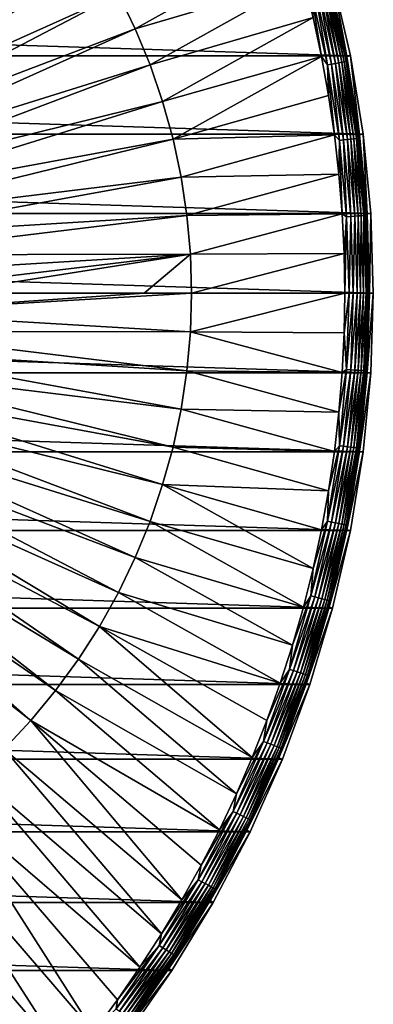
# Model space of a CAD drawing. Header units: metres. Extents: x -258 to 72, y -72 to 102.
# Tile 235 of 256: x 52 to 72, y -42 to 16. Entities that reach past the tile are written whole.
import ezdxf

# ---------------------------------------------------------------- set-up
doc = ezdxf.new("R2010")
doc.units = ezdxf.units.M
doc.layers.add('solid_FREESTAND_ASM_SW0005', color=7, linetype='CONTINUOUS')

msp = doc.modelspace()

# ---------------------------------------------------------------- linework, layer by layer
at = {"layer": 'solid_FREESTAND_ASM_SW0005'}
for points in [[(52.530647, 24.958729, -872.711243), (50.985516, 26.621679, -872.692688), (37.545288, 13.210329, -872.261536)], [(52.530647, 24.958729, -872.711243), (37.545288, 13.210329, -872.261536), (38.306499, 12.382308, -872.27063)], [(53.973465, 23.206257, -872.728516), (52.530647, 24.958729, -872.711243), (38.306499, 12.382308, -872.27063)], [(53.973465, 23.206257, -872.728516), (38.306499, 12.382308, -872.27063), (39.017155, 11.510502, -872.279175)], [(55.3088, 21.370552, -872.744568), (53.973465, 23.206257, -872.728516), (39.017155, 11.510502, -872.279175)], [(55.3088, 21.370552, -872.744568), (39.017155, 11.510502, -872.279175), (39.67474, 10.597993, -872.287109)], [(56.531853, 19.458199, -872.759277), (55.3088, 21.370552, -872.744568), (39.67474, 10.597993, -872.287109)], [(58.624012, 15.431227, -872.784363), (67.786209, 20.564095, -873.1203), (57.638248, 17.476053, -872.772522)], [(58.624012, 15.431227, -872.784363), (68.422791, 18.335016, -873.1203), (67.786209, 20.564095, -873.1203)], [(56.531853, 19.458199, -872.759277), (39.67474, 10.597993, -872.287109), (40.276928, 9.648009, -872.294312)], [(57.638248, 17.476053, -872.772522), (56.531853, 19.458199, -872.759277), (40.276928, 9.648009, -872.294312)], [(71.163025, 13.859069, -887), (-71.163025, 13.859081, -887), (-70.128845, 18.390072, -887)], [(71.163025, 13.859069, -887), (-70.128845, 18.390072, -887), (70.128853, 18.390057, -887)], [(59.485607, 13.331054, -872.794739), (68.422791, 18.335016, -873.1203), (58.624012, 15.431227, -872.784363)], [(59.485607, 13.331054, -872.794739), (68.986092, 16.086332, -873.1203), (68.422791, 18.335016, -873.1203)], [(69.309006, 17.795528, -873.334106), (70.289627, 13.408463, -873.334106), (69.507523, 17.846498, -873.482361)], [(69.507523, 17.846498, -873.482361), (70.490952, 13.446868, -873.482361), (69.679085, 17.890549, -873.662903)], [(70.289627, 13.408463, -873.334106), (70.490952, 13.446868, -873.482361), (69.507523, 17.846498, -873.482361)], [(69.679085, 17.890549, -873.662903), (70.664948, 13.48006, -873.662903), (69.818832, 17.92643, -873.870667)], [(70.490952, 13.446868, -873.482361), (70.664948, 13.48006, -873.662903), (69.679085, 17.890549, -873.662903)], [(69.818832, 17.92643, -873.870667), (70.806671, 13.507094, -873.870667), (69.922775, 17.953117, -874.099731)], [(70.664948, 13.48006, -873.662903), (70.806671, 13.507094, -873.870667), (69.818832, 17.92643, -873.870667)], [(70.128853, 18.390057, -887), (69.919395, 18.33503, -874.593201), (70.95047, 13.817608, -874.593201)], [(69.987968, 17.969856, -874.343506), (70.95047, 13.817608, -874.593201), (69.919395, 18.33503, -874.593201)], [(69.922775, 17.953117, -874.099731), (70.912086, 13.527204, -874.099731), (69.987968, 17.969856, -874.343506)], [(70.806671, 13.507094, -873.870667), (70.912086, 13.527204, -874.099731), (69.922775, 17.953117, -874.099731)], [(69.987968, 17.969856, -874.343506), (70.978203, 13.539816, -874.343506), (70.95047, 13.817608, -874.593201)], [(70.912086, 13.527204, -874.099731), (70.978203, 13.539816, -874.343506), (69.987968, 17.969856, -874.343506)], [(71.163025, 13.859069, -887), (70.128853, 18.390057, -887), (70.95047, 13.817608, -874.593201)], [(57.638248, 17.476053, -872.772522), (40.276928, 9.648009, -872.294312), (40.821587, 8.663909, -872.300842)], [(58.624012, 15.431227, -872.784363), (57.638248, 17.476053, -872.772522), (40.821587, 8.663909, -872.300842)], [(68.854324, 17.678785, -873.150452), (69.828514, 13.320501, -873.150452), (69.089188, 17.739088, -873.222473)], [(69.475517, 13.820427, -873.1203), (69.828514, 13.320501, -873.150452), (68.854324, 17.678785, -873.150452)], [(68.986092, 16.086332, -873.1203), (69.475517, 13.820427, -873.1203), (68.854324, 17.678785, -873.150452)], [(69.089188, 17.739088, -873.222473), (70.066704, 13.365938, -873.222473), (69.309006, 17.795528, -873.334106)], [(69.828514, 13.320501, -873.150452), (70.066704, 13.365938, -873.222473), (69.089188, 17.739088, -873.222473)], [(70.066704, 13.365938, -873.222473), (70.289627, 13.408463, -873.334106), (69.309006, 17.795528, -873.334106)], [(60.219948, 11.183066, -872.803528), (68.986092, 16.086332, -873.1203), (59.485607, 13.331054, -872.794739)], [(60.219948, 11.183066, -872.803528), (69.475517, 13.820427, -873.1203), (68.986092, 16.086332, -873.1203)], [(58.624012, 15.431227, -872.784363), (40.821587, 8.663909, -872.300842), (41.306793, 7.649173, -872.306702)], [(59.485607, 13.331054, -872.794739), (58.624012, 15.431227, -872.784363), (41.306793, 7.649173, -872.306702)], [(71.904762, 9.271173, -887), (-71.904762, 9.271183, -887), (-71.163025, 13.859081, -887)], [(71.904762, 9.271173, -887), (-71.163025, 13.859081, -887), (71.163025, 13.859069, -887)], [(60.824394, 8.994968, -872.810791), (69.475517, 13.820427, -873.1203), (60.219948, 11.183066, -872.803528)], [(60.824394, 8.994968, -872.810791), (69.890533, 11.539701, -873.1203), (69.475517, 13.820427, -873.1203)], [(69.475517, 13.820427, -873.1203), (69.890533, 11.539701, -873.1203), (69.828514, 13.320501, -873.150452)], [(71.163025, 13.859069, -887), (70.95047, 13.817608, -874.593201), (71.689995, 9.243405, -874.593201)], [(70.978203, 13.539816, -874.343506), (71.689995, 9.243405, -874.593201), (70.95047, 13.817608, -874.593201)], [(71.904762, 9.271173, -887), (71.163025, 13.859069, -887), (71.689995, 9.243405, -874.593201)], [(59.485607, 13.331054, -872.794739), (41.306793, 7.649173, -872.306702), (41.730835, 6.607389, -872.311768)], [(60.219948, 11.183066, -872.803528), (59.485607, 13.331054, -872.794739), (41.730835, 6.607389, -872.311768)], [(69.828514, 13.320501, -873.150452), (70.527122, 8.909648, -873.150452), (70.066704, 13.365938, -873.222473)], [(70.230698, 9.246629, -873.1203), (70.527122, 8.909648, -873.150452), (69.828514, 13.320501, -873.150452)], [(69.890533, 11.539701, -873.1203), (70.230698, 9.246629, -873.1203), (69.828514, 13.320501, -873.150452)], [(70.066704, 13.365938, -873.222473), (70.7677, 8.940039, -873.222473), (70.289627, 13.408463, -873.334106)], [(70.527122, 8.909648, -873.150452), (70.7677, 8.940039, -873.222473), (70.066704, 13.365938, -873.222473)], [(70.289627, 13.408463, -873.334106), (70.992851, 8.968483, -873.334106), (70.490952, 13.446868, -873.482361)], [(70.7677, 8.940039, -873.222473), (70.992851, 8.968483, -873.334106), (70.289627, 13.408463, -873.334106)], [(70.490952, 13.446868, -873.482361), (71.19619, 8.99417, -873.482361), (70.664948, 13.48006, -873.662903)], [(70.992851, 8.968483, -873.334106), (71.19619, 8.99417, -873.482361), (70.490952, 13.446868, -873.482361)], [(70.664948, 13.48006, -873.662903), (71.371925, 9.016371, -873.662903), (70.806671, 13.507094, -873.870667)], [(71.19619, 8.99417, -873.482361), (71.371925, 9.016371, -873.662903), (70.664948, 13.48006, -873.662903)], [(70.806671, 13.507094, -873.870667), (71.515068, 9.034454, -873.870667), (70.912086, 13.527204, -874.099731)], [(71.371925, 9.016371, -873.662903), (71.515068, 9.034454, -873.870667), (70.806671, 13.507094, -873.870667)], [(70.912086, 13.527204, -874.099731), (71.621536, 9.047904, -874.099731), (70.978203, 13.539816, -874.343506)], [(71.515068, 9.034454, -873.870667), (71.621536, 9.047904, -874.099731), (70.912086, 13.527204, -874.099731)], [(70.978203, 13.539816, -874.343506), (71.688316, 9.05634, -874.343506), (71.689995, 9.243405, -874.593201)], [(71.621536, 9.047904, -874.099731), (71.688316, 9.05634, -874.343506), (70.978203, 13.539816, -874.343506)], [(60.824394, 8.994968, -872.810791), (70.230698, 9.246629, -873.1203), (69.890533, 11.539701, -873.1203)], [(60.219948, 11.183066, -872.803528), (41.730835, 6.607389, -872.311768), (42.092205, 5.542241, -872.316101)], [(60.824394, 8.994968, -872.810791), (60.219948, 11.183066, -872.803528), (42.092205, 5.542241, -872.316101)], [(72.351036, 4.645118, -887), (-72.351036, 4.645123, -887), (-71.904762, 9.271183, -887)], [(72.351036, 4.645118, -887), (-71.904762, 9.271183, -887), (71.904762, 9.271173, -887)], [(61.296783, 6.774608, -872.816467), (70.230698, 9.246629, -873.1203), (60.824394, 8.994968, -872.810791)], [(61.296783, 6.774608, -872.816467), (70.495651, 6.943641, -873.1203), (70.230698, 9.246629, -873.1203)], [(70.230698, 9.246629, -873.1203), (70.495651, 6.943641, -873.1203), (70.527122, 8.909648, -873.150452)], [(71.688316, 9.05634, -874.343506), (72.134926, 4.631221, -874.593201), (71.689995, 9.243405, -874.593201)], [(71.904762, 9.271173, -887), (71.689995, 9.243405, -874.593201), (72.134926, 4.631221, -874.593201)], [(72.351036, 4.645118, -887), (71.904762, 9.271173, -887), (72.134926, 4.631221, -874.593201)], [(60.824394, 8.994968, -872.810791), (42.092205, 5.542241, -872.316101), (42.389633, 4.457494, -872.319702)], [(61.296783, 6.774608, -872.816467), (60.824394, 8.994968, -872.810791), (42.389633, 4.457494, -872.319702)], [(70.495651, 6.943641, -873.1203), (70.685112, 4.633225, -873.1203), (70.527122, 8.909648, -873.150452)], [(70.527122, 8.909648, -873.150452), (70.947395, 4.463632, -873.150452), (70.7677, 8.940039, -873.222473)], [(70.685112, 4.633225, -873.1203), (70.947395, 4.463632, -873.150452), (70.527122, 8.909648, -873.150452)], [(70.7677, 8.940039, -873.222473), (71.1894, 4.478858, -873.222473), (70.992851, 8.968483, -873.334106)], [(70.947395, 4.463632, -873.150452), (71.1894, 4.478858, -873.222473), (70.7677, 8.940039, -873.222473)], [(70.992851, 8.968483, -873.334106), (71.415901, 4.493108, -873.334106), (71.19619, 8.99417, -873.482361)], [(71.1894, 4.478858, -873.222473), (71.415901, 4.493108, -873.334106), (70.992851, 8.968483, -873.334106)], [(71.19619, 8.99417, -873.482361), (71.620453, 4.505977, -873.482361), (71.371925, 9.016371, -873.662903)], [(71.415901, 4.493108, -873.334106), (71.620453, 4.505977, -873.482361), (71.19619, 8.99417, -873.482361)], [(71.371925, 9.016371, -873.662903), (71.797234, 4.517099, -873.662903), (71.515068, 9.034454, -873.870667)], [(71.620453, 4.505977, -873.482361), (71.797234, 4.517099, -873.662903), (71.371925, 9.016371, -873.662903)], [(71.515068, 9.034454, -873.870667), (71.941223, 4.526158, -873.870667), (71.621536, 9.047904, -874.099731)], [(71.797234, 4.517099, -873.662903), (71.941223, 4.526158, -873.870667), (71.515068, 9.034454, -873.870667)], [(71.621536, 9.047904, -874.099731), (72.048332, 4.532897, -874.099731), (71.688316, 9.05634, -874.343506)], [(71.941223, 4.526158, -873.870667), (72.048332, 4.532897, -874.099731), (71.621536, 9.047904, -874.099731)], [(71.688316, 9.05634, -874.343506), (72.115509, 4.537123, -874.343506), (72.134926, 4.631221, -874.593201)], [(72.048332, 4.532897, -874.099731), (72.115509, 4.537123, -874.343506), (71.688316, 9.05634, -874.343506)], [(61.635422, 4.52995, -872.820496), (70.495651, 6.943641, -873.1203), (61.296783, 6.774608, -872.816467)], [(61.635422, 4.52995, -872.820496), (70.685112, 4.633225, -873.1203), (70.495651, 6.943641, -873.1203)], [(61.296783, 6.774608, -872.816467), (42.389633, 4.457494, -872.319702), (42.622063, 3.356986, -872.322449)], [(61.635422, 4.52995, -872.820496), (61.296783, 6.774608, -872.816467), (42.622063, 3.356986, -872.322449)], [(-72.351036, 4.645123, -887), (72.5, 0, -887), (-72.5, 0, -887)], [(72.351036, 4.645118, -887), (72.5, 0, -887), (-72.351036, 4.645123, -887)], [(61.839092, 2.269044, -872.822998), (70.685112, 4.633225, -873.1203), (61.635422, 4.52995, -872.820496)], [(61.839092, 2.269044, -872.822998), (70.798859, 2.317863, -873.1203), (70.685112, 4.633225, -873.1203)], [(70.685112, 4.633225, -873.1203), (70.798859, 2.317863, -873.1203), (70.947395, 4.463632, -873.150452)], [(72.115509, 4.537123, -874.343506), (72.258087, 0, -874.343506), (72.134926, 4.631221, -874.593201)], [(72.351036, 4.645118, -887), (72.134926, 4.631221, -874.593201), (72.28344, 0, -874.593201)], [(72.258087, 0, -874.343506), (72.28344, 0, -874.593201), (72.134926, 4.631221, -874.593201)], [(72.351036, 4.645118, -887), (72.28344, 0, -874.593201), (72.5, 0, -887)], [(61.635422, 4.52995, -872.820496), (42.622063, 3.356986, -872.322449), (42.788673, 2.244607, -872.324463)], [(61.839092, 2.269044, -872.822998), (61.635422, 4.52995, -872.820496), (42.788673, 2.244607, -872.324463)], [(70.798859, 2.317863, -873.1203), (70.836792, 0, -873.1203), (70.947395, 4.463632, -873.150452)], [(70.947395, 4.463632, -873.150452), (70.836792, 0, -873.1203), (71.087669, 0, -873.150452)], [(70.947395, 4.463632, -873.150452), (71.087669, 0, -873.150452), (71.1894, 4.478858, -873.222473)], [(71.1894, 4.478858, -873.222473), (71.087669, 0, -873.150452), (71.330154, 0, -873.222473)], [(71.1894, 4.478858, -873.222473), (71.330154, 0, -873.222473), (71.415901, 4.493108, -873.334106)], [(71.415901, 4.493108, -873.334106), (71.330154, 0, -873.222473), (71.557098, 0, -873.334106)], [(71.415901, 4.493108, -873.334106), (71.557098, 0, -873.334106), (71.620453, 4.505977, -873.482361)], [(71.620453, 4.505977, -873.482361), (71.557098, 0, -873.334106), (71.762054, 0, -873.482361)], [(71.620453, 4.505977, -873.482361), (71.762054, 0, -873.482361), (71.797234, 4.517099, -873.662903)], [(71.797234, 4.517099, -873.662903), (71.762054, 0, -873.482361), (71.939186, 0, -873.662903)], [(71.797234, 4.517099, -873.662903), (71.939186, 0, -873.662903), (71.941223, 4.526158, -873.870667)], [(71.941223, 4.526158, -873.870667), (71.939186, 0, -873.662903), (72.083466, 0, -873.870667)], [(71.941223, 4.526158, -873.870667), (72.083466, 0, -873.870667), (72.048332, 4.532897, -874.099731)], [(72.048332, 4.532897, -874.099731), (72.190781, 0, -874.099731), (72.115509, 4.537123, -874.343506)], [(72.048332, 4.532897, -874.099731), (72.083466, 0, -873.870667), (72.190781, 0, -874.099731)], [(72.115509, 4.537123, -874.343506), (72.190781, 0, -874.099731), (72.258087, 0, -874.343506)], [(61.907055, 0, -872.823792), (70.798859, 2.317863, -873.1203), (61.839092, 2.269044, -872.822998)], [(61.907055, 0, -872.823792), (70.836792, 0, -873.1203), (70.798859, 2.317863, -873.1203)], [(61.839092, 2.269044, -872.822998), (42.788673, 2.244607, -872.324463), (42.888874, 1.124291, -872.325684)], [(61.839092, 2.269044, -872.822998), (42.888874, 1.124291, -872.325684), (42.922314, 0, -872.32605)], [(47.426506, 0, -872.427856), (61.839092, 2.269044, -872.822998), (42.922314, 0, -872.32605)], [(47.426506, 0, -872.427856), (59.132717, 0, -872.739807), (61.839092, 2.269044, -872.822998)], [(59.132717, 0, -872.739807), (61.907055, 0, -872.823792), (61.839092, 2.269044, -872.822998)], [(72.351036, -4.645123, -887), (-72.5, 0, -887), (72.5, 0, -887)], [(72.351036, -4.645123, -887), (-72.351036, -4.645118, -887), (-72.5, 0, -887)], [(61.839066, -2.269107, -872.822998), (70.798874, -2.317452, -873.1203), (70.836792, 0, -873.1203)], [(61.839066, -2.269107, -872.822998), (70.836792, 0, -873.1203), (61.907055, 0, -872.823792)], [(70.798874, -2.317452, -873.1203), (70.947395, -4.463632, -873.150452), (71.087669, 0, -873.150452)], [(70.836792, 0, -873.1203), (70.798874, -2.317452, -873.1203), (71.087669, 0, -873.150452)], [(70.947395, -4.463632, -873.150452), (71.1894, -4.478858, -873.222473), (71.330154, 0, -873.222473)], [(71.087669, 0, -873.150452), (70.947395, -4.463632, -873.150452), (71.330154, 0, -873.222473)], [(71.1894, -4.478858, -873.222473), (71.415901, -4.493108, -873.334106), (71.557098, 0, -873.334106)], [(71.330154, 0, -873.222473), (71.1894, -4.478858, -873.222473), (71.557098, 0, -873.334106)], [(71.415901, -4.493108, -873.334106), (71.620453, -4.505977, -873.482361), (71.762054, 0, -873.482361)], [(71.557098, 0, -873.334106), (71.415901, -4.493108, -873.334106), (71.762054, 0, -873.482361)], [(71.620453, -4.505977, -873.482361), (71.797234, -4.517099, -873.662903), (71.939186, 0, -873.662903)], [(71.762054, 0, -873.482361), (71.620453, -4.505977, -873.482361), (71.939186, 0, -873.662903)], [(71.797234, -4.517099, -873.662903), (71.941223, -4.526158, -873.870667), (72.083466, 0, -873.870667)], [(71.939186, 0, -873.662903), (71.797234, -4.517099, -873.662903), (72.083466, 0, -873.870667)], [(71.941223, -4.526158, -873.870667), (72.048332, -4.532897, -874.099731), (72.190781, 0, -874.099731)], [(72.083466, 0, -873.870667), (71.941223, -4.526158, -873.870667), (72.190781, 0, -874.099731)], [(72.048332, -4.532897, -874.099731), (72.115509, -4.537123, -874.343506), (72.258087, 0, -874.343506)], [(72.190781, 0, -874.099731), (72.048332, -4.532897, -874.099731), (72.258087, 0, -874.343506)], [(72.115509, -4.537123, -874.343506), (72.134926, -4.631216, -874.593201), (72.28344, 0, -874.593201)], [(72.258087, 0, -874.343506), (72.115509, -4.537123, -874.343506), (72.28344, 0, -874.593201)], [(72.134926, -4.631216, -874.593201), (72.5, 0, -887), (72.28344, 0, -874.593201)], [(42.888874, -1.124293, -872.325684), (61.907055, 0, -872.823792), (59.132717, 0, -872.739807)], [(42.888874, -1.124293, -872.325684), (61.839066, -2.269107, -872.822998), (61.907055, 0, -872.823792)], [(42.888874, -1.124293, -872.325684), (59.132717, 0, -872.739807), (47.426506, 0, -872.427856)], [(72.134926, -4.631216, -874.593201), (72.351036, -4.645123, -887), (72.5, 0, -887)], [(42.888874, -1.124293, -872.325684), (42.78867, -2.24461, -872.324463), (61.839066, -2.269107, -872.822998)], [(42.78867, -2.24461, -872.324463), (42.622059, -3.35699, -872.322449), (61.635384, -4.530074, -872.820496)], [(42.78867, -2.24461, -872.324463), (61.635384, -4.530074, -872.820496), (61.839066, -2.269107, -872.822998)], [(61.839066, -2.269107, -872.822998), (61.635384, -4.530074, -872.820496), (70.685181, -4.632136, -873.1203)], [(61.839066, -2.269107, -872.822998), (70.685181, -4.632136, -873.1203), (70.798874, -2.317452, -873.1203)], [(70.798874, -2.317452, -873.1203), (70.685181, -4.632136, -873.1203), (70.947395, -4.463632, -873.150452)], [(42.622059, -3.35699, -872.322449), (42.389629, -4.4575, -872.319702), (61.29673, -6.774793, -872.816467)], [(42.622059, -3.35699, -872.322449), (61.29673, -6.774793, -872.816467), (61.635384, -4.530074, -872.820496)], [(42.389629, -4.4575, -872.319702), (42.092201, -5.542247, -872.316101), (60.824314, -8.995211, -872.810791)], [(42.389629, -4.4575, -872.319702), (60.824314, -8.995211, -872.810791), (61.29673, -6.774793, -872.816467)], [(61.635384, -4.530074, -872.820496), (61.29673, -6.774793, -872.816467), (70.495834, -6.94183, -873.1203)], [(61.635384, -4.530074, -872.820496), (70.495834, -6.94183, -873.1203), (70.685181, -4.632136, -873.1203)], [(70.495834, -6.94183, -873.1203), (70.527122, -8.909648, -873.150452), (70.947395, -4.463632, -873.150452)], [(70.685181, -4.632136, -873.1203), (70.495834, -6.94183, -873.1203), (70.947395, -4.463632, -873.150452)], [(70.947395, -4.463632, -873.150452), (70.527122, -8.909648, -873.150452), (71.1894, -4.478858, -873.222473)], [(70.527122, -8.909648, -873.150452), (70.7677, -8.940039, -873.222473), (71.1894, -4.478858, -873.222473)], [(71.1894, -4.478858, -873.222473), (70.7677, -8.940039, -873.222473), (71.415901, -4.493108, -873.334106)], [(70.7677, -8.940039, -873.222473), (70.992851, -8.968483, -873.334106), (71.415901, -4.493108, -873.334106)], [(71.415901, -4.493108, -873.334106), (70.992851, -8.968483, -873.334106), (71.620453, -4.505977, -873.482361)], [(70.992851, -8.968483, -873.334106), (71.19619, -8.99417, -873.482361), (71.620453, -4.505977, -873.482361)], [(71.620453, -4.505977, -873.482361), (71.19619, -8.99417, -873.482361), (71.797234, -4.517099, -873.662903)], [(71.19619, -8.99417, -873.482361), (71.371925, -9.016371, -873.662903), (71.797234, -4.517099, -873.662903)], [(71.797234, -4.517099, -873.662903), (71.371925, -9.016371, -873.662903), (71.941223, -4.526158, -873.870667)], [(71.371925, -9.016371, -873.662903), (71.515068, -9.034454, -873.870667), (71.941223, -4.526158, -873.870667)], [(71.941223, -4.526158, -873.870667), (71.515068, -9.034454, -873.870667), (72.048332, -4.532897, -874.099731)], [(71.515068, -9.034454, -873.870667), (71.621536, -9.047904, -874.099731), (72.048332, -4.532897, -874.099731)], [(72.048332, -4.532897, -874.099731), (71.621536, -9.047904, -874.099731), (72.115509, -4.537123, -874.343506)], [(71.621536, -9.047904, -874.099731), (71.688316, -9.05634, -874.343506), (72.115509, -4.537123, -874.343506)], [(72.115509, -4.537123, -874.343506), (71.688316, -9.05634, -874.343506), (72.134926, -4.631216, -874.593201)], [(71.904762, -9.271183, -887), (-71.904762, -9.271173, -887), (-72.351036, -4.645118, -887)], [(72.351036, -4.645123, -887), (71.904762, -9.271183, -887), (-72.351036, -4.645118, -887)], [(71.688316, -9.05634, -874.343506), (71.689995, -9.243401, -874.593201), (72.134926, -4.631216, -874.593201)], [(72.134926, -4.631216, -874.593201), (71.689995, -9.243401, -874.593201), (72.351036, -4.645123, -887)], [(71.689995, -9.243401, -874.593201), (71.904762, -9.271183, -887), (72.351036, -4.645123, -887)], [(42.092201, -5.542247, -872.316101), (41.730827, -6.607397, -872.311768), (60.219833, -11.183365, -872.803528)], [(42.092201, -5.542247, -872.316101), (60.219833, -11.183365, -872.803528), (60.824314, -8.995211, -872.810791)], [(41.730827, -6.607397, -872.311768), (41.306786, -7.649182, -872.306702), (59.485451, -13.331405, -872.794739)], [(41.730827, -6.607397, -872.311768), (59.485451, -13.331405, -872.794739), (60.219833, -11.183365, -872.803528)], [(61.29673, -6.774793, -872.816467), (60.824314, -8.995211, -872.810791), (70.23101, -9.244282, -873.1203)], [(61.29673, -6.774793, -872.816467), (70.23101, -9.244282, -873.1203), (70.495834, -6.94183, -873.1203)], [(70.495834, -6.94183, -873.1203), (70.23101, -9.244282, -873.1203), (70.527122, -8.909648, -873.150452)], [(41.306786, -7.649182, -872.306702), (40.821579, -8.663919, -872.300842), (58.62381, -15.431625, -872.784363)], [(41.306786, -7.649182, -872.306702), (58.62381, -15.431625, -872.784363), (59.485451, -13.331405, -872.794739)], [(40.821579, -8.663919, -872.300842), (40.276917, -9.64802, -872.294312), (57.637993, -17.476496, -872.772522)], [(40.821579, -8.663919, -872.300842), (57.637993, -17.476496, -872.772522), (58.62381, -15.431625, -872.784363)], [(60.824314, -8.995211, -872.810791), (60.219833, -11.183365, -872.803528), (69.890953, -11.537173, -873.1203)], [(60.824314, -8.995211, -872.810791), (69.890953, -11.537173, -873.1203), (70.23101, -9.244282, -873.1203)], [(70.527122, -8.909648, -873.150452), (69.828514, -13.320501, -873.150452), (70.7677, -8.940039, -873.222473)], [(69.890953, -11.537173, -873.1203), (69.828514, -13.320501, -873.150452), (70.527122, -8.909648, -873.150452)], [(69.828514, -13.320501, -873.150452), (70.066704, -13.365938, -873.222473), (70.7677, -8.940039, -873.222473)], [(70.23101, -9.244282, -873.1203), (69.890953, -11.537173, -873.1203), (70.527122, -8.909648, -873.150452)], [(70.7677, -8.940039, -873.222473), (70.066704, -13.365938, -873.222473), (70.992851, -8.968483, -873.334106)], [(70.066704, -13.365938, -873.222473), (70.289627, -13.408463, -873.334106), (70.992851, -8.968483, -873.334106)], [(70.992851, -8.968483, -873.334106), (70.289627, -13.408463, -873.334106), (71.19619, -8.99417, -873.482361)], [(70.289627, -13.408463, -873.334106), (70.490952, -13.446868, -873.482361), (71.19619, -8.99417, -873.482361)], [(71.19619, -8.99417, -873.482361), (70.490952, -13.446868, -873.482361), (71.371925, -9.016371, -873.662903)], [(70.490952, -13.446868, -873.482361), (70.664948, -13.48006, -873.662903), (71.371925, -9.016371, -873.662903)], [(71.371925, -9.016371, -873.662903), (70.664948, -13.48006, -873.662903), (71.515068, -9.034454, -873.870667)], [(70.664948, -13.48006, -873.662903), (70.806671, -13.507094, -873.870667), (71.515068, -9.034454, -873.870667)], [(71.515068, -9.034454, -873.870667), (70.806671, -13.507094, -873.870667), (71.621536, -9.047904, -874.099731)], [(70.806671, -13.507094, -873.870667), (70.912086, -13.527204, -874.099731), (71.621536, -9.047904, -874.099731)], [(71.621536, -9.047904, -874.099731), (70.912086, -13.527204, -874.099731), (71.688316, -9.05634, -874.343506)], [(70.912086, -13.527204, -874.099731), (70.978203, -13.539816, -874.343506), (71.688316, -9.05634, -874.343506)], [(71.688316, -9.05634, -874.343506), (70.978203, -13.539816, -874.343506), (71.689995, -9.243401, -874.593201)], [(71.163025, -13.859081, -887), (-71.163025, -13.859069, -887), (-71.904762, -9.271173, -887)], [(71.904762, -9.271183, -887), (71.163025, -13.859081, -887), (-71.904762, -9.271173, -887)], [(40.276917, -9.64802, -872.294312), (39.674728, -10.598003, -872.287109), (56.53154, -19.458679, -872.759277)], [(40.276917, -9.64802, -872.294312), (56.53154, -19.458679, -872.759277), (57.637993, -17.476496, -872.772522)], [(71.689995, -9.243401, -874.593201), (70.95047, -13.817602, -874.593201), (71.904762, -9.271183, -887)], [(70.978203, -13.539816, -874.343506), (70.95047, -13.817602, -874.593201), (71.689995, -9.243401, -874.593201)], [(70.95047, -13.817602, -874.593201), (71.163025, -13.859081, -887), (71.904762, -9.271183, -887)], [(39.674728, -10.598003, -872.287109), (39.017143, -11.510512, -872.279175), (55.308418, -21.371067, -872.744568)], [(39.674728, -10.598003, -872.287109), (55.308418, -21.371067, -872.744568), (56.53154, -19.458679, -872.759277)], [(60.219833, -11.183365, -872.803528), (59.485451, -13.331405, -872.794739), (68.986641, -16.083998, -873.1203)], [(60.219833, -11.183365, -872.803528), (68.986641, -16.083998, -873.1203), (69.476006, -13.817967, -873.1203)], [(60.219833, -11.183365, -872.803528), (69.476006, -13.817967, -873.1203), (69.890953, -11.537173, -873.1203)], [(39.017143, -11.510512, -872.279175), (38.306484, -12.382319, -872.27063), (53.973019, -23.206799, -872.728516)], [(39.017143, -11.510512, -872.279175), (53.973019, -23.206799, -872.728516), (55.308418, -21.371067, -872.744568)], [(69.890953, -11.537173, -873.1203), (69.476006, -13.817967, -873.1203), (69.828514, -13.320501, -873.150452)], [(38.306484, -12.382319, -872.27063), (37.545269, -13.21034, -872.261536), (52.530125, -24.95929, -872.711182)], [(38.306484, -12.382319, -872.27063), (52.530125, -24.95929, -872.711182), (53.973019, -23.206799, -872.728516)], [(37.545269, -13.21034, -872.261536), (50.984917, -26.622255, -872.692688), (52.530125, -24.95929, -872.711182)], [(59.485451, -13.331405, -872.794739), (58.62381, -15.431625, -872.784363), (68.423401, -18.332735, -873.1203)], [(59.485451, -13.331405, -872.794739), (68.423401, -18.332735, -873.1203), (68.986641, -16.083998, -873.1203)], [(69.828514, -13.320501, -873.150452), (68.854324, -17.678785, -873.150452), (70.066704, -13.365938, -873.222473)], [(68.986641, -16.083998, -873.1203), (68.854324, -17.678785, -873.150452), (69.828514, -13.320501, -873.150452)], [(68.854324, -17.678785, -873.150452), (69.089188, -17.739088, -873.222473), (70.066704, -13.365938, -873.222473)], [(69.476006, -13.817967, -873.1203), (68.986641, -16.083998, -873.1203), (69.828514, -13.320501, -873.150452)], [(70.066704, -13.365938, -873.222473), (69.089188, -17.739088, -873.222473), (70.289627, -13.408463, -873.334106)], [(69.089188, -17.739088, -873.222473), (69.309006, -17.795528, -873.334106), (70.289627, -13.408463, -873.334106)], [(70.289627, -13.408463, -873.334106), (69.309006, -17.795528, -873.334106), (70.490952, -13.446868, -873.482361)], [(69.309006, -17.795528, -873.334106), (69.507523, -17.846498, -873.482361), (70.490952, -13.446868, -873.482361)], [(70.490952, -13.446868, -873.482361), (69.507523, -17.846498, -873.482361), (70.664948, -13.48006, -873.662903)], [(69.507523, -17.846498, -873.482361), (69.679085, -17.890549, -873.662903), (70.664948, -13.48006, -873.662903)], [(70.664948, -13.48006, -873.662903), (69.679085, -17.890549, -873.662903), (70.806671, -13.507094, -873.870667)], [(69.679085, -17.890549, -873.662903), (69.818832, -17.92643, -873.870667), (70.806671, -13.507094, -873.870667)], [(70.806671, -13.507094, -873.870667), (69.818832, -17.92643, -873.870667), (70.912086, -13.527204, -874.099731)], [(69.818832, -17.92643, -873.870667), (69.922775, -17.953117, -874.099731), (70.912086, -13.527204, -874.099731)], [(70.912086, -13.527204, -874.099731), (69.922775, -17.953117, -874.099731), (70.978203, -13.539816, -874.343506)], [(69.922775, -17.953117, -874.099731), (69.987968, -17.969856, -874.343506), (70.978203, -13.539816, -874.343506)], [(70.978203, -13.539816, -874.343506), (69.987968, -17.969856, -874.343506), (70.95047, -13.817602, -874.593201)], [(70.128845, -18.390072, -887), (-70.128853, -18.390057, -887), (-71.163025, -13.859069, -887)], [(71.163025, -13.859081, -887), (70.128845, -18.390072, -887), (-71.163025, -13.859069, -887)], [(70.95047, -13.817602, -874.593201), (69.919395, -18.335026, -874.593201), (71.163025, -13.859081, -887)], [(69.987968, -17.969856, -874.343506), (69.919395, -18.335026, -874.593201), (70.95047, -13.817602, -874.593201)], [(69.919395, -18.335026, -874.593201), (70.128845, -18.390072, -887), (71.163025, -13.859081, -887)], [(58.62381, -15.431625, -872.784363), (57.637993, -17.476496, -872.772522), (67.786896, -20.561823, -873.1203)], [(58.62381, -15.431625, -872.784363), (67.786896, -20.561823, -873.1203), (68.423401, -18.332735, -873.1203)], [(68.986641, -16.083998, -873.1203), (68.423401, -18.332735, -873.1203), (68.854324, -17.678785, -873.150452)], [(57.637993, -17.476496, -872.772522), (56.53154, -19.458679, -872.759277), (67.077782, -22.76889, -873.1203)], [(57.637993, -17.476496, -872.772522), (67.077782, -22.76889, -873.1203), (67.786896, -20.561823, -873.1203)], [(68.854324, -17.678785, -873.150452), (67.608391, -21.967299, -873.150452), (69.089188, -17.739088, -873.222473)], [(67.786896, -20.561823, -873.1203), (67.608391, -21.967299, -873.150452), (68.854324, -17.678785, -873.150452)], [(67.608391, -21.967299, -873.150452), (67.839012, -22.042231, -873.222473), (69.089188, -17.739088, -873.222473)], [(68.423401, -18.332735, -873.1203), (67.786896, -20.561823, -873.1203), (68.854324, -17.678785, -873.150452)], [(69.089188, -17.739088, -873.222473), (67.839012, -22.042231, -873.222473), (69.309006, -17.795528, -873.334106)], [(67.839012, -22.042231, -873.222473), (68.054848, -22.11236, -873.334106), (69.309006, -17.795528, -873.334106)], [(69.309006, -17.795528, -873.334106), (68.054848, -22.11236, -873.334106), (69.507523, -17.846498, -873.482361)], [(68.806519, -22.845425, -887), (-68.806519, -22.845409, -887), (-70.128853, -18.390057, -887)], [(70.128845, -18.390072, -887), (68.806519, -22.845425, -887), (-70.128853, -18.390057, -887)], [(68.054848, -22.11236, -873.334106), (68.249771, -22.175695, -873.482361), (69.507523, -17.846498, -873.482361)], [(69.507523, -17.846498, -873.482361), (68.249771, -22.175695, -873.482361), (69.679085, -17.890549, -873.662903)], [(68.249771, -22.175695, -873.482361), (68.418236, -22.230433, -873.662903), (69.679085, -17.890549, -873.662903)], [(69.679085, -17.890549, -873.662903), (68.418236, -22.230433, -873.662903), (69.818832, -17.92643, -873.870667)], [(68.418236, -22.230433, -873.662903), (68.55545, -22.275017, -873.870667), (69.818832, -17.92643, -873.870667)], [(69.818832, -17.92643, -873.870667), (68.55545, -22.275017, -873.870667), (69.922775, -17.953117, -874.099731)], [(68.55545, -22.275017, -873.870667), (68.657516, -22.30818, -874.099731), (69.922775, -17.953117, -874.099731)], [(69.919395, -18.335026, -874.593201), (68.601013, -22.777105, -874.593201), (70.128845, -18.390072, -887)], [(68.721527, -22.328978, -874.343506), (68.601013, -22.777105, -874.593201), (69.919395, -18.335026, -874.593201)], [(68.601013, -22.777105, -874.593201), (68.806519, -22.845425, -887), (70.128845, -18.390072, -887)], [(69.922775, -17.953117, -874.099731), (68.657516, -22.30818, -874.099731), (69.987968, -17.969856, -874.343506)], [(68.657516, -22.30818, -874.099731), (68.721527, -22.328978, -874.343506), (69.987968, -17.969856, -874.343506)], [(69.987968, -17.969856, -874.343506), (68.721527, -22.328978, -874.343506), (69.919395, -18.335026, -874.593201)], [(56.53154, -19.458679, -872.759277), (55.308418, -21.371067, -872.744568), (65.44487, -27.107567, -873.1203)], [(56.53154, -19.458679, -872.759277), (65.44487, -27.107567, -873.1203), (66.296829, -24.951591, -873.1203)], [(56.53154, -19.458679, -872.759277), (66.296829, -24.951591, -873.1203), (67.077782, -22.76889, -873.1203)], [(67.786896, -20.561823, -873.1203), (67.077782, -22.76889, -873.1203), (67.608391, -21.967299, -873.150452)], [(55.308418, -21.371067, -872.744568), (53.973019, -23.206799, -872.728516), (64.522827, -29.234514, -873.1203)], [(55.308418, -21.371067, -872.744568), (64.522827, -29.234514, -873.1203), (65.44487, -27.107567, -873.1203)], [(67.608391, -21.967299, -873.150452), (66.095642, -26.169117, -873.150452), (67.839012, -22.042231, -873.222473)], [(66.296829, -24.951591, -873.1203), (66.095642, -26.169117, -873.150452), (67.608391, -21.967299, -873.150452)], [(66.095642, -26.169117, -873.150452), (66.321098, -26.258381, -873.222473), (67.839012, -22.042231, -873.222473)], [(67.077782, -22.76889, -873.1203), (66.296829, -24.951591, -873.1203), (67.608391, -21.967299, -873.150452)], [(67.839012, -22.042231, -873.222473), (66.321098, -26.258381, -873.222473), (68.054848, -22.11236, -873.334106)], [(66.321098, -26.258381, -873.222473), (66.532112, -26.341927, -873.334106), (68.054848, -22.11236, -873.334106)], [(68.054848, -22.11236, -873.334106), (66.532112, -26.341927, -873.334106), (68.249771, -22.175695, -873.482361)], [(66.532112, -26.341927, -873.334106), (66.722672, -26.417376, -873.482361), (68.249771, -22.175695, -873.482361)], [(68.249771, -22.175695, -873.482361), (66.722672, -26.417376, -873.482361), (68.418236, -22.230433, -873.662903)], [(66.722672, -26.417376, -873.482361), (66.887367, -26.482582, -873.662903), (68.418236, -22.230433, -873.662903)], [(68.418236, -22.230433, -873.662903), (66.887367, -26.482582, -873.662903), (68.55545, -22.275017, -873.870667)], [(66.887367, -26.482582, -873.662903), (67.021515, -26.535694, -873.870667), (68.55545, -22.275017, -873.870667)], [(68.55545, -22.275017, -873.870667), (67.021515, -26.535694, -873.870667), (68.657516, -22.30818, -874.099731)], [(67.021515, -26.535694, -873.870667), (67.121292, -26.575199, -874.099731), (68.657516, -22.30818, -874.099731)], [(68.657516, -22.30818, -874.099731), (67.121292, -26.575199, -874.099731), (68.721527, -22.328978, -874.343506)], [(67.121292, -26.575199, -874.099731), (67.183876, -26.599977, -874.343506), (68.721527, -22.328978, -874.343506)], [(68.721527, -22.328978, -874.343506), (67.183876, -26.599977, -874.343506), (68.601013, -22.777105, -874.593201)], [(67.201431, -27.20694, -887), (-67.201439, -27.206923, -887), (-68.806519, -22.845409, -887)], [(68.806519, -22.845425, -887), (67.201431, -27.20694, -887), (-68.806519, -22.845409, -887)], [(68.601013, -22.777105, -874.593201), (67.000732, -27.125589, -874.593201), (68.806519, -22.845425, -887)], [(67.183876, -26.599977, -874.343506), (67.000732, -27.125589, -874.593201), (68.601013, -22.777105, -874.593201)], [(67.000732, -27.125589, -874.593201), (67.201431, -27.20694, -887), (68.806519, -22.845425, -887)], [(53.973019, -23.206799, -872.728516), (52.530125, -24.95929, -872.711182), (63.531677, -31.330135, -873.1203)], [(53.973019, -23.206799, -872.728516), (63.531677, -31.330135, -873.1203), (64.522827, -29.234514, -873.1203)], [(52.530125, -24.95929, -872.711182), (50.984917, -26.622255, -872.692688), (61.346386, -35.41853, -873.1203)], [(52.530125, -24.95929, -872.711182), (61.346386, -35.41853, -873.1203), (62.472485, -33.392212, -873.1203)], [(52.530125, -24.95929, -872.711182), (62.472485, -33.392212, -873.1203), (63.531677, -31.330135, -873.1203)], [(66.296829, -24.951591, -873.1203), (65.44487, -27.107567, -873.1203), (66.095642, -26.169117, -873.150452)], [(66.095642, -26.169117, -873.150452), (64.322044, -30.267658, -873.150452), (66.321098, -26.258381, -873.222473)], [(64.522827, -29.234514, -873.1203), (64.322044, -30.267658, -873.150452), (66.095642, -26.169117, -873.150452)], [(64.322044, -30.267658, -873.150452), (64.541458, -30.370903, -873.222473), (66.321098, -26.258381, -873.222473)], [(65.44487, -27.107567, -873.1203), (64.522827, -29.234514, -873.1203), (66.095642, -26.169117, -873.150452)], [(66.321098, -26.258381, -873.222473), (64.541458, -30.370903, -873.222473), (66.532112, -26.341927, -873.334106)], [(64.541458, -30.370903, -873.222473), (64.746803, -30.467533, -873.334106), (66.532112, -26.341927, -873.334106)], [(66.532112, -26.341927, -873.334106), (64.746803, -30.467533, -873.334106), (66.722672, -26.417376, -873.482361)], [(64.746803, -30.467533, -873.334106), (64.932251, -30.554798, -873.482361), (66.722672, -26.417376, -873.482361)], [(66.722672, -26.417376, -873.482361), (64.932251, -30.554798, -873.482361), (66.887367, -26.482582, -873.662903)], [(50.984917, -26.622255, -872.692688), (49.342937, -28.18973, -872.672974), (60.154591, -37.406914, -873.1203)], [(50.984917, -26.622255, -872.692688), (60.154591, -37.406914, -873.1203), (61.346386, -35.41853, -873.1203)], [(64.932251, -30.554798, -873.482361), (65.092522, -30.630217, -873.662903), (66.887367, -26.482582, -873.662903)], [(66.887367, -26.482582, -873.662903), (65.092522, -30.630217, -873.662903), (67.021515, -26.535694, -873.870667)], [(65.092522, -30.630217, -873.662903), (65.223068, -30.691647, -873.870667), (67.021515, -26.535694, -873.870667)], [(67.021515, -26.535694, -873.870667), (65.223068, -30.691647, -873.870667), (67.121292, -26.575199, -874.099731)], [(65.223068, -30.691647, -873.870667), (65.320175, -30.737341, -874.099731), (67.121292, -26.575199, -874.099731)], [(67.121292, -26.575199, -874.099731), (65.320175, -30.737341, -874.099731), (67.183876, -26.599977, -874.343506)], [(65.320175, -30.737341, -874.099731), (65.381073, -30.765999, -874.343506), (67.183876, -26.599977, -874.343506)], [(67.183876, -26.599977, -874.343506), (65.381073, -30.765999, -874.343506), (67.000732, -27.125589, -874.593201)], [(65.320229, -31.456608, -887), (-65.320236, -31.456591, -887), (-67.201439, -27.206923, -887)], [(67.201431, -27.20694, -887), (65.320229, -31.456608, -887), (-67.201439, -27.206923, -887)], [(67.000732, -27.125589, -874.593201), (65.12513, -31.362608, -874.593201), (67.201431, -27.20694, -887)], [(65.381073, -30.765999, -874.343506), (65.12513, -31.362608, -874.593201), (67.000732, -27.125589, -874.593201)], [(65.12513, -31.362608, -874.593201), (65.320229, -31.456608, -887), (67.201431, -27.20694, -887)], [(49.342937, -28.18973, -872.672974), (47.610069, -29.65609, -872.652161), (58.898365, -39.355228, -873.1203)], [(49.342937, -28.18973, -872.672974), (58.898365, -39.355228, -873.1203), (60.154591, -37.406914, -873.1203)], [(64.522827, -29.234514, -873.1203), (63.531677, -31.330135, -873.1203), (64.322044, -30.267658, -873.150452)], [(47.610069, -29.65609, -872.652161), (45.792538, -31.016077, -872.63031), (56.19809, -43.123383, -873.1203)], [(47.610069, -29.65609, -872.652161), (56.19809, -43.123383, -873.1203), (57.57906, -41.261395, -873.1203)], [(47.610069, -29.65609, -872.652161), (57.57906, -41.261395, -873.1203), (58.898365, -39.355228, -873.1203)], [(64.322044, -30.267658, -873.150452), (62.294601, -34.246746, -873.150452), (64.541458, -30.370903, -873.222473)], [(62.472485, -33.392212, -873.1203), (62.294601, -34.246746, -873.150452), (64.322044, -30.267658, -873.150452)], [(62.294601, -34.246746, -873.150452), (62.507092, -34.363564, -873.222473), (64.541458, -30.370903, -873.222473)], [(63.531677, -31.330135, -873.1203), (62.472485, -33.392212, -873.1203), (64.322044, -30.267658, -873.150452)], [(64.541458, -30.370903, -873.222473), (62.507092, -34.363564, -873.222473), (64.746803, -30.467533, -873.334106)], [(62.507092, -34.363564, -873.222473), (62.705967, -34.472897, -873.334106), (64.746803, -30.467533, -873.334106)], [(64.746803, -30.467533, -873.334106), (62.705967, -34.472897, -873.334106), (64.932251, -30.554798, -873.482361)], [(45.792538, -31.016077, -872.63031), (43.896858, -32.264812, -872.607544), (54.756935, -44.939178, -873.1203)], [(45.792538, -31.016077, -872.63031), (54.756935, -44.939178, -873.1203), (56.19809, -43.123383, -873.1203)], [(62.705967, -34.472897, -873.334106), (62.885571, -34.571632, -873.482361), (64.932251, -30.554798, -873.482361)], [(64.932251, -30.554798, -873.482361), (62.885571, -34.571632, -873.482361), (65.092522, -30.630217, -873.662903)], [(62.885571, -34.571632, -873.482361), (63.040791, -34.656967, -873.662903), (65.092522, -30.630217, -873.662903)], [(65.092522, -30.630217, -873.662903), (63.040791, -34.656967, -873.662903), (65.223068, -30.691647, -873.870667)], [(63.040791, -34.656967, -873.662903), (63.167221, -34.726475, -873.870667), (65.223068, -30.691647, -873.870667)], [(65.223068, -30.691647, -873.870667), (63.167221, -34.726475, -873.870667), (65.320175, -30.737341, -874.099731)], [(63.167221, -34.726475, -873.870667), (63.261265, -34.778175, -874.099731), (65.320175, -30.737341, -874.099731)], [(65.320175, -30.737341, -874.099731), (63.261265, -34.778175, -874.099731), (65.381073, -30.765999, -874.343506)], [(63.261265, -34.778175, -874.099731), (63.320248, -34.8106, -874.343506), (65.381073, -30.765999, -874.343506)], [(65.381073, -30.765999, -874.343506), (63.320248, -34.8106, -874.343506), (65.12513, -31.362608, -874.593201)], [(63.170593, -35.577045, -887), (-63.170605, -35.577026, -887), (-65.320236, -31.456591, -887)], [(65.320229, -31.456608, -887), (63.170593, -35.577045, -887), (-65.320236, -31.456591, -887)], [(65.12513, -31.362608, -874.593201), (62.981911, -35.470753, -874.593201), (65.320229, -31.456608, -887)], [(63.320248, -34.8106, -874.343506), (62.981911, -35.470753, -874.593201), (65.12513, -31.362608, -874.593201)], [(62.981911, -35.470753, -874.593201), (63.170593, -35.577045, -887), (65.320229, -31.456608, -887)], [(43.896858, -32.264812, -872.607544), (51.700302, -48.424473, -873.1203), (53.257133, -46.706844, -873.1203)], [(43.896858, -32.264812, -872.607544), (53.257133, -46.706844, -873.1203), (54.756935, -44.939178, -873.1203)], [(62.472485, -33.392212, -873.1203), (61.346386, -35.41853, -873.1203), (62.294601, -34.246746, -873.150452)], [(62.294601, -34.246746, -873.150452), (60.021305, -38.090679, -873.150452), (62.507092, -34.363564, -873.222473)], [(60.154591, -37.406914, -873.1203), (60.021305, -38.090679, -873.150452), (62.294601, -34.246746, -873.150452)], [(60.021305, -38.090679, -873.150452), (60.226044, -38.220608, -873.222473), (62.507092, -34.363564, -873.222473)], [(61.346386, -35.41853, -873.1203), (60.154591, -37.406914, -873.1203), (62.294601, -34.246746, -873.150452)], [(62.507092, -34.363564, -873.222473), (60.226044, -38.220608, -873.222473), (62.705967, -34.472897, -873.334106)], [(60.226044, -38.220608, -873.222473), (60.41766, -38.342213, -873.334106), (62.705967, -34.472897, -873.334106)], [(62.705967, -34.472897, -873.334106), (60.41766, -38.342213, -873.334106), (62.885571, -34.571632, -873.482361)], [(60.41766, -38.342213, -873.334106), (60.590706, -38.452034, -873.482361), (62.885571, -34.571632, -873.482361)], [(62.885571, -34.571632, -873.482361), (60.590706, -38.452034, -873.482361), (63.040791, -34.656967, -873.662903)], [(60.590706, -38.452034, -873.482361), (60.740265, -38.546944, -873.662903), (63.040791, -34.656967, -873.662903)], [(63.040791, -34.656967, -873.662903), (60.740265, -38.546944, -873.662903), (63.167221, -34.726475, -873.870667)], [(60.740265, -38.546944, -873.662903), (60.862083, -38.624252, -873.870667), (63.167221, -34.726475, -873.870667)], [(63.167221, -34.726475, -873.870667), (60.862083, -38.624252, -873.870667), (63.261265, -34.778175, -874.099731)], [(60.862083, -38.624252, -873.870667), (60.952694, -38.681755, -874.099731), (63.261265, -34.778175, -874.099731)], [(63.261265, -34.778175, -874.099731), (60.952694, -38.681755, -874.099731), (63.320248, -34.8106, -874.343506)], [(60.952694, -38.681755, -874.099731), (61.009521, -38.717819, -874.343506), (63.320248, -34.8106, -874.343506)], [(63.320248, -34.8106, -874.343506), (61.009521, -38.717819, -874.343506), (62.981911, -35.470753, -874.593201)], [(60.761395, -39.55127, -887), (-60.761406, -39.55125, -887), (-63.170605, -35.577026, -887)], [(63.170593, -35.577045, -887), (60.761395, -39.55127, -887), (-63.170605, -35.577026, -887)], [(62.981911, -35.470753, -874.593201), (60.579891, -39.433136, -874.593201), (63.170593, -35.577045, -887)], [(61.009521, -38.717819, -874.343506), (60.579891, -39.433136, -874.593201), (62.981911, -35.470753, -874.593201)], [(60.579891, -39.433136, -874.593201), (60.761395, -39.55127, -887), (63.170593, -35.577045, -887)], [(60.154591, -37.406914, -873.1203), (58.898365, -39.355228, -873.1203), (60.021305, -38.090679, -873.150452)], [(60.021305, -38.090679, -873.150452), (57.511135, -41.784283, -873.150452), (60.226044, -38.220608, -873.222473)], [(57.57906, -41.261395, -873.1203), (57.511135, -41.784283, -873.150452), (60.021305, -38.090679, -873.150452)], [(57.511135, -41.784283, -873.150452), (57.70731, -41.926815, -873.222473), (60.226044, -38.220608, -873.222473)], [(58.898365, -39.355228, -873.1203), (57.57906, -41.261395, -873.1203), (60.021305, -38.090679, -873.150452)], [(60.226044, -38.220608, -873.222473), (57.70731, -41.926815, -873.222473), (60.41766, -38.342213, -873.334106)], [(57.70731, -41.926815, -873.222473), (57.890911, -42.060211, -873.334106), (60.41766, -38.342213, -873.334106)], [(60.41766, -38.342213, -873.334106), (57.890911, -42.060211, -873.334106), (60.590706, -38.452034, -873.482361)], [(57.890911, -42.060211, -873.334106), (58.056725, -42.180679, -873.482361), (60.590706, -38.452034, -873.482361)], [(60.590706, -38.452034, -873.482361), (58.056725, -42.180679, -873.482361), (60.740265, -38.546944, -873.662903)], [(58.056725, -42.180679, -873.482361), (58.200027, -42.284794, -873.662903), (60.740265, -38.546944, -873.662903)], [(60.740265, -38.546944, -873.662903), (58.200027, -42.284794, -873.662903), (60.862083, -38.624252, -873.870667)], [(58.200027, -42.284794, -873.662903), (58.31675, -42.369598, -873.870667), (60.862083, -38.624252, -873.870667)], [(60.862083, -38.624252, -873.870667), (58.31675, -42.369598, -873.870667), (60.952694, -38.681755, -874.099731)], [(58.31675, -42.369598, -873.870667), (58.403572, -42.432678, -874.099731), (60.952694, -38.681755, -874.099731)], [(60.952694, -38.681755, -874.099731), (58.403572, -42.432678, -874.099731), (61.009521, -38.717819, -874.343506)], [(58.403572, -42.432678, -874.099731), (58.458023, -42.47224, -874.343506), (61.009521, -38.717819, -874.343506)], [(61.009521, -38.717819, -874.343506), (58.458023, -42.47224, -874.343506), (60.579891, -39.433136, -874.593201)], [(58.102509, -43.362984, -887), (-58.102524, -43.362965, -887), (-60.761406, -39.55125, -887)], [(60.761395, -39.55127, -887), (58.102509, -43.362984, -887), (-60.761406, -39.55125, -887)], [(60.579891, -39.433136, -874.593201), (57.928932, -43.233486, -874.593201), (60.761395, -39.55127, -887)], [(58.458023, -42.47224, -874.343506), (57.928932, -43.233486, -874.593201), (60.579891, -39.433136, -874.593201)], [(57.928932, -43.233486, -874.593201), (58.102509, -43.362984, -887), (60.761395, -39.55127, -887)], [(57.57906, -41.261395, -873.1203), (56.19809, -43.123383, -873.1203), (57.511135, -41.784283, -873.150452)]]:
    msp.add_3dface(points, dxfattribs=at)

doc.saveas('drawing.dxf')
